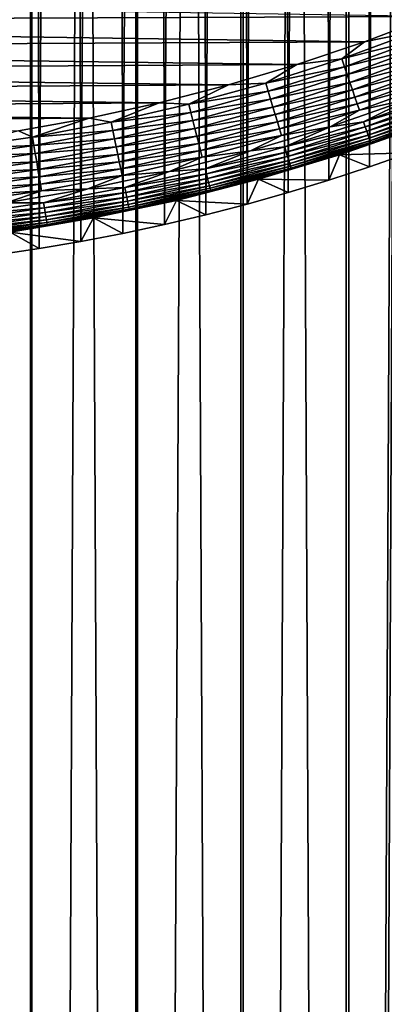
# Model space of a CAD drawing. Header units: millimetres. Extents: x -400 to 400, y -400 to 400.
# Tile 18 of 142: x 11 to 24, y -98 to -63. Entities that reach past the tile are written whole.
import ezdxf

# ---------------------------------------------------------------- set-up
doc = ezdxf.new("R2010")
doc.units = ezdxf.units.MM
doc.header["$LTSCALE"] = 33.374815
for name, color, linetype in [('1', 7, 'CONTINUOUS'), ('10', 7, 'CONTINUOUS'), ('13', 7, 'CONTINUOUS'), ('14', 7, 'CONTINUOUS'), ('2', 7, 'CONTINUOUS'), ('8', 7, 'CONTINUOUS'), ('9', 7, 'CONTINUOUS')]:
    doc.layers.add(name, color=color, linetype=linetype)

msp = doc.modelspace()

# ---------------------------------------------------------------- linework, layer by layer
at = {"layer": '1', "color": 253, "linetype": 'Continuous', "true_color": 0x98aaaf}
for points in [[(11.204, -399.843, -0.963), (7.493, 399.93, -0.928), (7.467, -399.93, -0.928), (11.204, -399.843, -0.963)], [(11.23, 399.843, -0.963), (7.493, 399.93, -0.928), (11.204, -399.843, -0.963), (11.23, 399.843, -0.963)], [(14.94, -399.721, -1.012), (11.23, 399.843, -0.963), (11.204, -399.843, -0.963), (14.94, -399.721, -1.012)], [(14.966, 399.72, -1.012), (11.23, 399.843, -0.963), (14.94, -399.721, -1.012), (14.966, 399.72, -1.012)], [(18.676, -399.564, -1.075), (14.966, 399.72, -1.012), (14.94, -399.721, -1.012), (18.676, -399.564, -1.075)], [(18.701, 399.563, -1.075), (14.966, 399.72, -1.012), (18.676, -399.564, -1.075), (18.701, 399.563, -1.075)], [(22.411, -399.372, -1.151), (18.701, 399.563, -1.075), (18.676, -399.564, -1.075), (22.411, -399.372, -1.151)], [(22.436, 399.371, -1.151), (18.701, 399.563, -1.075), (22.411, -399.372, -1.151), (22.436, 399.371, -1.151)], [(26.169, 399.143, -1.242), (22.436, 399.371, -1.151), (22.411, -399.372, -1.151), (26.169, 399.143, -1.242)], [(26.145, -399.145, -1.242), (26.169, 399.143, -1.242), (22.411, -399.372, -1.151), (26.145, -399.145, -1.242)]]:
    msp.add_3dface(points, dxfattribs=at)
at = {"layer": '10', "color": 254, "linetype": 'Continuous', "true_color": 0xcccccc}
for points in [[(-24.821, -63.308, 48.5), (25.335, -63.105, 48.5), (-27.263, -62.296, 48.5), (-24.821, -63.308, 48.5)], [(22.979, -64, 48.5), (25.335, -63.105, 48.5), (-24.821, -63.308, 48.5), (22.979, -64, 48.5)], [(-22.35, -64.222, 48.5), (22.979, -64, 48.5), (-24.821, -63.308, 48.5), (-22.35, -64.222, 48.5)], [(20.589, -64.808, 48.5), (22.979, -64, 48.5), (-22.35, -64.222, 48.5), (20.589, -64.808, 48.5)], [(-19.854, -65.037, 48.5), (20.589, -64.808, 48.5), (-22.35, -64.222, 48.5), (-19.854, -65.037, 48.5)], [(18.167, -65.529, 48.5), (20.589, -64.808, 48.5), (-19.854, -65.037, 48.5), (18.167, -65.529, 48.5)], [(-17.337, -65.753, 48.5), (18.167, -65.529, 48.5), (-19.854, -65.037, 48.5), (-17.337, -65.753, 48.5)], [(15.717, -66.159, 48.5), (18.167, -65.529, 48.5), (-17.337, -65.753, 48.5), (15.717, -66.159, 48.5)], [(-14.802, -66.37, 48.5), (15.717, -66.159, 48.5), (-17.337, -65.753, 48.5), (-14.802, -66.37, 48.5)], [(13.24, -66.699, 48.5), (15.717, -66.159, 48.5), (-14.802, -66.37, 48.5), (13.24, -66.699, 48.5)], [(-12.253, -66.887, 48.5), (13.24, -66.699, 48.5), (-14.802, -66.37, 48.5), (-12.253, -66.887, 48.5)], [(10.741, -67.147, 48.5), (13.24, -66.699, 48.5), (-12.253, -66.887, 48.5), (10.741, -67.147, 48.5)]]:
    msp.add_3dface(points, dxfattribs=at)
at = {"layer": '13', "color": 254, "linetype": 'Continuous', "true_color": 0xcccccc}
for points in [[(25.335, -63.105, 48.5), (22.979, -64, 48.5), (24.828, -63.63, 48.487), (25.335, -63.105, 48.5)], [(24.828, -63.63, 48.487), (22.979, -64, 48.5), (22.178, -64.601, 48.487), (24.828, -63.63, 48.487)], [(24.828, -63.63, 48.487), (22.178, -64.601, 48.487), (24.937, -63.909, 48.448), (24.828, -63.63, 48.487)], [(22.979, -64, 48.5), (20.589, -64.808, 48.5), (22.178, -64.601, 48.487), (22.979, -64, 48.5)], [(24.937, -63.909, 48.448), (22.178, -64.601, 48.487), (22.275, -64.885, 48.448), (24.937, -63.909, 48.448)], [(24.937, -63.909, 48.448), (22.275, -64.885, 48.448), (25.045, -64.184, 48.383), (24.937, -63.909, 48.448)], [(25.045, -64.184, 48.383), (22.275, -64.885, 48.448), (22.371, -65.164, 48.383), (25.045, -64.184, 48.383)], [(25.045, -64.184, 48.383), (22.371, -65.164, 48.383), (25.149, -64.453, 48.293), (25.045, -64.184, 48.383)], [(22.178, -64.601, 48.487), (20.589, -64.808, 48.5), (19.489, -65.462, 48.487), (22.178, -64.601, 48.487)], [(22.178, -64.601, 48.487), (19.489, -65.462, 48.487), (22.275, -64.885, 48.448), (22.178, -64.601, 48.487)], [(25.149, -64.453, 48.293), (22.371, -65.164, 48.383), (22.464, -65.437, 48.293), (25.149, -64.453, 48.293)], [(25.149, -64.453, 48.293), (22.464, -65.437, 48.293), (25.251, -64.713, 48.179), (25.149, -64.453, 48.293)], [(25.251, -64.713, 48.179), (22.464, -65.437, 48.293), (22.555, -65.701, 48.179), (25.251, -64.713, 48.179)], [(25.251, -64.713, 48.179), (22.555, -65.701, 48.179), (25.349, -64.964, 48.04), (25.251, -64.713, 48.179)], [(20.589, -64.808, 48.5), (18.167, -65.529, 48.5), (19.489, -65.462, 48.487), (20.589, -64.808, 48.5)], [(22.275, -64.885, 48.448), (19.489, -65.462, 48.487), (19.575, -65.75, 48.448), (22.275, -64.885, 48.448)], [(22.275, -64.885, 48.448), (19.575, -65.75, 48.448), (22.371, -65.164, 48.383), (22.275, -64.885, 48.448)], [(25.349, -64.964, 48.04), (22.555, -65.701, 48.179), (22.643, -65.956, 48.04), (25.349, -64.964, 48.04)], [(25.349, -64.964, 48.04), (22.643, -65.956, 48.04), (25.442, -65.202, 47.879), (25.349, -64.964, 48.04)], [(19.489, -65.462, 48.487), (18.167, -65.529, 48.5), (16.767, -66.212, 48.487), (19.489, -65.462, 48.487)], [(19.489, -65.462, 48.487), (16.767, -66.212, 48.487), (19.575, -65.75, 48.448), (19.489, -65.462, 48.487)], [(22.371, -65.164, 48.383), (19.575, -65.75, 48.448), (19.659, -66.033, 48.383), (22.371, -65.164, 48.383)], [(22.371, -65.164, 48.383), (19.659, -66.033, 48.383), (22.464, -65.437, 48.293), (22.371, -65.164, 48.383)], [(22.464, -65.437, 48.293), (19.659, -66.033, 48.383), (19.741, -66.309, 48.293), (22.464, -65.437, 48.293)], [(22.464, -65.437, 48.293), (19.741, -66.309, 48.293), (22.555, -65.701, 48.179), (22.464, -65.437, 48.293)], [(25.442, -65.202, 47.879), (22.643, -65.956, 48.04), (22.726, -66.198, 47.879), (25.442, -65.202, 47.879)], [(25.442, -65.202, 47.879), (22.726, -66.198, 47.879), (25.529, -65.426, 47.697), (25.442, -65.202, 47.879)], [(25.529, -65.426, 47.697), (22.726, -66.198, 47.879), (22.804, -66.426, 47.697), (25.529, -65.426, 47.697)], [(25.529, -65.426, 47.697), (22.804, -66.426, 47.697), (24.558, -66.035, 47.496), (25.529, -65.426, 47.697)], [(18.167, -65.529, 48.5), (15.717, -66.159, 48.5), (16.767, -66.212, 48.487), (18.167, -65.529, 48.5)], [(19.575, -65.75, 48.448), (16.767, -66.212, 48.487), (16.841, -66.502, 48.448), (19.575, -65.75, 48.448)], [(19.575, -65.75, 48.448), (16.841, -66.502, 48.448), (19.659, -66.033, 48.383), (19.575, -65.75, 48.448)], [(22.555, -65.701, 48.179), (19.741, -66.309, 48.293), (19.821, -66.577, 48.179), (22.555, -65.701, 48.179)], [(22.555, -65.701, 48.179), (19.821, -66.577, 48.179), (22.643, -65.956, 48.04), (22.555, -65.701, 48.179)], [(15.717, -66.159, 48.5), (13.24, -66.699, 48.5), (14.017, -66.848, 48.487), (15.717, -66.159, 48.5)], [(16.767, -66.212, 48.487), (15.717, -66.159, 48.5), (14.017, -66.848, 48.487), (16.767, -66.212, 48.487)], [(19.659, -66.033, 48.383), (16.841, -66.502, 48.448), (16.913, -66.789, 48.383), (19.659, -66.033, 48.383)], [(19.659, -66.033, 48.383), (16.913, -66.789, 48.383), (19.741, -66.309, 48.293), (19.659, -66.033, 48.383)], [(22.643, -65.956, 48.04), (19.821, -66.577, 48.179), (19.898, -66.835, 48.04), (22.643, -65.956, 48.04)], [(22.643, -65.956, 48.04), (19.898, -66.835, 48.04), (22.726, -66.198, 47.879), (22.643, -65.956, 48.04)], [(24.558, -66.035, 47.496), (22.804, -66.426, 47.697), (21.771, -67.005, 47.496), (24.558, -66.035, 47.496)], [(16.767, -66.212, 48.487), (14.017, -66.848, 48.487), (16.841, -66.502, 48.448), (16.767, -66.212, 48.487)], [(16.841, -66.502, 48.448), (14.017, -66.848, 48.487), (14.078, -67.142, 48.448), (16.841, -66.502, 48.448)], [(16.841, -66.502, 48.448), (14.078, -67.142, 48.448), (16.913, -66.789, 48.383), (16.841, -66.502, 48.448)], [(19.741, -66.309, 48.293), (16.913, -66.789, 48.383), (16.984, -67.068, 48.293), (19.741, -66.309, 48.293)], [(19.741, -66.309, 48.293), (16.984, -67.068, 48.293), (19.821, -66.577, 48.179), (19.741, -66.309, 48.293)], [(22.726, -66.198, 47.879), (19.898, -66.835, 48.04), (19.971, -67.08, 47.879), (22.726, -66.198, 47.879)], [(22.726, -66.198, 47.879), (19.971, -67.08, 47.879), (22.804, -66.426, 47.697), (22.726, -66.198, 47.879)], [(22.804, -66.426, 47.697), (19.971, -67.08, 47.879), (20.039, -67.311, 47.697), (22.804, -66.426, 47.697)], [(22.804, -66.426, 47.697), (20.039, -67.311, 47.697), (21.771, -67.005, 47.496), (22.804, -66.426, 47.697)], [(13.24, -66.699, 48.5), (10.741, -67.147, 48.5), (11.242, -67.37, 48.487), (13.24, -66.699, 48.5)], [(14.017, -66.848, 48.487), (13.24, -66.699, 48.5), (11.242, -67.37, 48.487), (14.017, -66.848, 48.487)], [(14.017, -66.848, 48.487), (11.242, -67.37, 48.487), (14.078, -67.142, 48.448), (14.017, -66.848, 48.487)], [(16.913, -66.789, 48.383), (14.078, -67.142, 48.448), (14.139, -67.431, 48.383), (16.913, -66.789, 48.383)], [(16.913, -66.789, 48.383), (14.139, -67.431, 48.383), (16.984, -67.068, 48.293), (16.913, -66.789, 48.383)], [(19.821, -66.577, 48.179), (16.984, -67.068, 48.293), (17.053, -67.34, 48.179), (19.821, -66.577, 48.179)], [(19.821, -66.577, 48.179), (17.053, -67.34, 48.179), (19.898, -66.835, 48.04), (19.821, -66.577, 48.179)], [(19.898, -66.835, 48.04), (17.053, -67.34, 48.179), (17.119, -67.6, 48.04), (19.898, -66.835, 48.04)], [(19.898, -66.835, 48.04), (17.119, -67.6, 48.04), (19.971, -67.08, 47.879), (19.898, -66.835, 48.04)], [(11.242, -67.37, 48.487), (10.741, -67.147, 48.5), (8.448, -67.777, 48.487), (11.242, -67.37, 48.487)], [(14.078, -67.142, 48.448), (11.242, -67.37, 48.487), (11.291, -67.666, 48.448), (14.078, -67.142, 48.448)], [(14.078, -67.142, 48.448), (11.291, -67.666, 48.448), (14.139, -67.431, 48.383), (14.078, -67.142, 48.448)], [(16.984, -67.068, 48.293), (14.139, -67.431, 48.383), (14.198, -67.713, 48.293), (16.984, -67.068, 48.293)], [(16.984, -67.068, 48.293), (14.198, -67.713, 48.293), (17.053, -67.34, 48.179), (16.984, -67.068, 48.293)], [(19.971, -67.08, 47.879), (17.119, -67.6, 48.04), (17.181, -67.848, 47.879), (19.971, -67.08, 47.879)], [(19.971, -67.08, 47.879), (17.181, -67.848, 47.879), (20.039, -67.311, 47.697), (19.971, -67.08, 47.879)], [(21.771, -67.005, 47.496), (20.039, -67.311, 47.697), (18.946, -67.858, 47.496), (21.771, -67.005, 47.496)], [(11.242, -67.37, 48.487), (8.448, -67.777, 48.487), (11.291, -67.666, 48.448), (11.242, -67.37, 48.487)], [(14.139, -67.431, 48.383), (11.291, -67.666, 48.448), (11.34, -67.957, 48.383), (14.139, -67.431, 48.383)], [(14.139, -67.431, 48.383), (11.34, -67.957, 48.383), (14.198, -67.713, 48.293), (14.139, -67.431, 48.383)], [(17.053, -67.34, 48.179), (14.198, -67.713, 48.293), (14.255, -67.987, 48.179), (17.053, -67.34, 48.179)], [(17.053, -67.34, 48.179), (14.255, -67.987, 48.179), (17.119, -67.6, 48.04), (17.053, -67.34, 48.179)], [(20.039, -67.311, 47.697), (17.181, -67.848, 47.879), (17.241, -68.082, 47.697), (20.039, -67.311, 47.697)], [(20.039, -67.311, 47.697), (17.241, -68.082, 47.697), (18.946, -67.858, 47.496), (20.039, -67.311, 47.697)], [(11.291, -67.666, 48.448), (8.448, -67.777, 48.487), (8.486, -68.075, 48.448), (11.291, -67.666, 48.448)], [(11.291, -67.666, 48.448), (8.486, -68.075, 48.448), (11.34, -67.957, 48.383), (11.291, -67.666, 48.448)], [(14.198, -67.713, 48.293), (11.34, -67.957, 48.383), (11.388, -68.242, 48.293), (14.198, -67.713, 48.293)], [(14.198, -67.713, 48.293), (11.388, -68.242, 48.293), (14.255, -67.987, 48.179), (14.198, -67.713, 48.293)], [(17.119, -67.6, 48.04), (14.255, -67.987, 48.179), (14.31, -68.25, 48.04), (17.119, -67.6, 48.04)], [(17.119, -67.6, 48.04), (14.31, -68.25, 48.04), (17.181, -67.848, 47.879), (17.119, -67.6, 48.04)], [(17.181, -67.848, 47.879), (14.31, -68.25, 48.04), (14.363, -68.5, 47.879), (17.181, -67.848, 47.879)], [(17.181, -67.848, 47.879), (14.363, -68.5, 47.879), (17.241, -68.082, 47.697), (17.181, -67.848, 47.879)], [(18.946, -67.858, 47.496), (17.241, -68.082, 47.697), (16.088, -68.592, 47.496), (18.946, -67.858, 47.496)], [(11.34, -67.957, 48.383), (8.486, -68.075, 48.448), (8.522, -68.368, 48.383), (11.34, -67.957, 48.383)], [(11.34, -67.957, 48.383), (8.522, -68.368, 48.383), (11.388, -68.242, 48.293), (11.34, -67.957, 48.383)], [(11.388, -68.242, 48.293), (8.522, -68.368, 48.383), (8.558, -68.654, 48.293), (11.388, -68.242, 48.293)], [(11.388, -68.242, 48.293), (8.558, -68.654, 48.293), (11.434, -68.518, 48.179), (11.388, -68.242, 48.293)], [(14.255, -67.987, 48.179), (11.388, -68.242, 48.293), (11.434, -68.518, 48.179), (14.255, -67.987, 48.179)], [(14.255, -67.987, 48.179), (11.434, -68.518, 48.179), (14.31, -68.25, 48.04), (14.255, -67.987, 48.179)], [(14.31, -68.25, 48.04), (11.434, -68.518, 48.179), (11.478, -68.783, 48.04), (14.31, -68.25, 48.04)], [(14.31, -68.25, 48.04), (11.478, -68.783, 48.04), (14.363, -68.5, 47.879), (14.31, -68.25, 48.04)], [(17.241, -68.082, 47.697), (14.363, -68.5, 47.879), (14.412, -68.736, 47.697), (17.241, -68.082, 47.697)], [(17.241, -68.082, 47.697), (14.412, -68.736, 47.697), (16.088, -68.592, 47.496), (17.241, -68.082, 47.697)], [(11.434, -68.518, 48.179), (8.558, -68.654, 48.293), (8.592, -68.932, 48.179), (11.434, -68.518, 48.179)], [(11.434, -68.518, 48.179), (8.592, -68.932, 48.179), (11.478, -68.783, 48.04), (11.434, -68.518, 48.179)], [(14.363, -68.5, 47.879), (11.478, -68.783, 48.04), (11.52, -69.035, 47.879), (14.363, -68.5, 47.879)], [(14.363, -68.5, 47.879), (11.52, -69.035, 47.879), (14.412, -68.736, 47.697), (14.363, -68.5, 47.879)], [(16.088, -68.592, 47.496), (14.412, -68.736, 47.697), (13.202, -69.206, 47.496), (16.088, -68.592, 47.496)], [(11.478, -68.783, 48.04), (8.592, -68.932, 48.179), (8.626, -69.198, 48.04), (11.478, -68.783, 48.04)], [(11.478, -68.783, 48.04), (8.626, -69.198, 48.04), (11.52, -69.035, 47.879), (11.478, -68.783, 48.04)], [(14.412, -68.736, 47.697), (11.52, -69.035, 47.879), (11.56, -69.273, 47.697), (14.412, -68.736, 47.697)], [(14.412, -68.736, 47.697), (11.56, -69.273, 47.697), (13.202, -69.206, 47.496), (14.412, -68.736, 47.697)], [(11.52, -69.035, 47.879), (8.626, -69.198, 48.04), (8.657, -69.452, 47.879), (11.52, -69.035, 47.879)], [(11.52, -69.035, 47.879), (8.657, -69.452, 47.879), (11.56, -69.273, 47.697), (11.52, -69.035, 47.879)], [(11.56, -69.273, 47.697), (8.657, -69.452, 47.879), (8.687, -69.691, 47.697), (11.56, -69.273, 47.697)], [(11.56, -69.273, 47.697), (8.687, -69.691, 47.697), (10.292, -69.698, 47.496), (11.56, -69.273, 47.697)], [(13.202, -69.206, 47.496), (11.56, -69.273, 47.697), (10.292, -69.698, 47.496), (13.202, -69.206, 47.496)]]:
    msp.add_3dface(points, dxfattribs=at)
at = {"layer": '14', "color": 254, "linetype": 'Continuous', "true_color": 0xcccccc}
for points in [[(24.558, -66.035, 47.496), (21.771, -67.005, 47.496), (22.943, -66.831, 47.276), (24.558, -66.035, 47.496)], [(25.685, -65.826, 47.276), (24.558, -66.035, 47.496), (22.943, -66.831, 47.276), (25.685, -65.826, 47.276)], [(25.685, -65.826, 47.276), (22.943, -66.831, 47.276), (25.753, -65.999, 47.038), (25.685, -65.826, 47.276)], [(25.753, -65.999, 47.038), (22.943, -66.831, 47.276), (23.004, -67.007, 47.038), (25.753, -65.999, 47.038)], [(25.753, -65.999, 47.038), (23.004, -67.007, 47.038), (25.813, -66.153, 46.785), (25.753, -65.999, 47.038)], [(25.813, -66.153, 46.785), (23.004, -67.007, 47.038), (23.057, -67.164, 46.785), (25.813, -66.153, 46.785)], [(25.813, -66.153, 46.785), (23.057, -67.164, 46.785), (25.865, -66.286, 46.518), (25.813, -66.153, 46.785)], [(25.865, -66.286, 46.518), (23.057, -67.164, 46.785), (23.104, -67.299, 46.518), (25.865, -66.286, 46.518)], [(25.865, -66.286, 46.518), (23.104, -67.299, 46.518), (25.908, -66.397, 46.24), (25.865, -66.286, 46.518)], [(25.908, -66.397, 46.24), (23.104, -67.299, 46.518), (23.142, -67.411, 46.24), (25.908, -66.397, 46.24)], [(25.908, -66.397, 46.24), (23.142, -67.411, 46.24), (25.943, -66.486, 45.953), (25.908, -66.397, 46.24)], [(25.943, -66.486, 45.953), (23.142, -67.411, 46.24), (23.173, -67.501, 45.953), (25.943, -66.486, 45.953)], [(25.943, -66.486, 45.953), (23.173, -67.501, 45.953), (25.968, -66.551, 45.659), (25.943, -66.486, 45.953)], [(22.943, -66.831, 47.276), (21.771, -67.005, 47.496), (20.162, -67.722, 47.276), (22.943, -66.831, 47.276)], [(22.943, -66.831, 47.276), (20.162, -67.722, 47.276), (23.004, -67.007, 47.038), (22.943, -66.831, 47.276)], [(25.968, -66.551, 45.659), (23.173, -67.501, 45.953), (23.196, -67.567, 45.659), (25.968, -66.551, 45.659)], [(25.984, -66.592, 45.36), (25.968, -66.551, 45.659), (23.196, -67.567, 45.659), (25.984, -66.592, 45.36)], [(23.21, -67.609, 45.36), (25.984, -66.592, 45.36), (23.196, -67.567, 45.659), (23.21, -67.609, 45.36)], [(23.21, -67.609, 45.36), (24.923, -67.015, 45.061), (25.984, -66.592, 45.36), (23.21, -67.609, 45.36)], [(21.771, -67.005, 47.496), (18.946, -67.858, 47.496), (20.162, -67.722, 47.276), (21.771, -67.005, 47.496)], [(23.004, -67.007, 47.038), (20.162, -67.722, 47.276), (20.215, -67.901, 47.038), (23.004, -67.007, 47.038)], [(23.004, -67.007, 47.038), (20.215, -67.901, 47.038), (23.057, -67.164, 46.785), (23.004, -67.007, 47.038)], [(23.057, -67.164, 46.785), (20.215, -67.901, 47.038), (20.262, -68.059, 46.785), (23.057, -67.164, 46.785)], [(23.057, -67.164, 46.785), (20.262, -68.059, 46.785), (23.104, -67.299, 46.518), (23.057, -67.164, 46.785)], [(22.095, -68, 45.061), (24.923, -67.015, 45.061), (23.21, -67.609, 45.36), (22.095, -68, 45.061)], [(23.104, -67.299, 46.518), (20.262, -68.059, 46.785), (20.303, -68.196, 46.518), (23.104, -67.299, 46.518)], [(23.104, -67.299, 46.518), (20.303, -68.196, 46.518), (23.142, -67.411, 46.24), (23.104, -67.299, 46.518)], [(23.142, -67.411, 46.24), (20.303, -68.196, 46.518), (20.337, -68.31, 46.24), (23.142, -67.411, 46.24)], [(23.142, -67.411, 46.24), (20.337, -68.31, 46.24), (23.173, -67.501, 45.953), (23.142, -67.411, 46.24)], [(23.173, -67.501, 45.953), (20.337, -68.31, 46.24), (20.364, -68.401, 45.953), (23.173, -67.501, 45.953)], [(23.173, -67.501, 45.953), (20.364, -68.401, 45.953), (23.196, -67.567, 45.659), (23.173, -67.501, 45.953)], [(18.946, -67.858, 47.496), (16.088, -68.592, 47.496), (17.346, -68.497, 47.276), (18.946, -67.858, 47.496)], [(20.162, -67.722, 47.276), (18.946, -67.858, 47.496), (17.346, -68.497, 47.276), (20.162, -67.722, 47.276)], [(20.162, -67.722, 47.276), (17.346, -68.497, 47.276), (20.215, -67.901, 47.038), (20.162, -67.722, 47.276)], [(20.215, -67.901, 47.038), (17.346, -68.497, 47.276), (17.392, -68.678, 47.038), (20.215, -67.901, 47.038)], [(20.215, -67.901, 47.038), (17.392, -68.678, 47.038), (20.262, -68.059, 46.785), (20.215, -67.901, 47.038)], [(23.196, -67.567, 45.659), (20.364, -68.401, 45.953), (20.384, -68.468, 45.659), (23.196, -67.567, 45.659)], [(23.21, -67.609, 45.36), (23.196, -67.567, 45.659), (20.384, -68.468, 45.659), (23.21, -67.609, 45.36)], [(20.396, -68.51, 45.36), (23.21, -67.609, 45.36), (20.384, -68.468, 45.659), (20.396, -68.51, 45.36)], [(20.396, -68.51, 45.36), (22.095, -68, 45.061), (23.21, -67.609, 45.36), (20.396, -68.51, 45.36)], [(20.262, -68.059, 46.785), (17.392, -68.678, 47.038), (17.432, -68.838, 46.785), (20.262, -68.059, 46.785)], [(20.262, -68.059, 46.785), (17.432, -68.838, 46.785), (20.303, -68.196, 46.518), (20.262, -68.059, 46.785)], [(20.303, -68.196, 46.518), (17.432, -68.838, 46.785), (17.467, -68.977, 46.518), (20.303, -68.196, 46.518)], [(20.303, -68.196, 46.518), (17.467, -68.977, 46.518), (20.337, -68.31, 46.24), (20.303, -68.196, 46.518)], [(19.228, -68.866, 45.061), (22.095, -68, 45.061), (20.396, -68.51, 45.36), (19.228, -68.866, 45.061)], [(16.088, -68.592, 47.496), (13.202, -69.206, 47.496), (14.5, -69.156, 47.276), (16.088, -68.592, 47.496)], [(17.346, -68.497, 47.276), (16.088, -68.592, 47.496), (14.5, -69.156, 47.276), (17.346, -68.497, 47.276)], [(17.346, -68.497, 47.276), (14.5, -69.156, 47.276), (17.392, -68.678, 47.038), (17.346, -68.497, 47.276)], [(20.337, -68.31, 46.24), (17.467, -68.977, 46.518), (17.497, -69.092, 46.24), (20.337, -68.31, 46.24)], [(20.337, -68.31, 46.24), (17.497, -69.092, 46.24), (20.364, -68.401, 45.953), (20.337, -68.31, 46.24)], [(20.364, -68.401, 45.953), (17.497, -69.092, 46.24), (17.52, -69.184, 45.953), (20.364, -68.401, 45.953)], [(20.364, -68.401, 45.953), (17.52, -69.184, 45.953), (20.384, -68.468, 45.659), (20.364, -68.401, 45.953)], [(20.384, -68.468, 45.659), (17.52, -69.184, 45.953), (17.537, -69.252, 45.659), (20.384, -68.468, 45.659)], [(20.396, -68.51, 45.36), (20.384, -68.468, 45.659), (17.537, -69.252, 45.659), (20.396, -68.51, 45.36)], [(17.548, -69.294, 45.36), (20.396, -68.51, 45.36), (17.537, -69.252, 45.659), (17.548, -69.294, 45.36)], [(17.548, -69.294, 45.36), (19.228, -68.866, 45.061), (20.396, -68.51, 45.36), (17.548, -69.294, 45.36)], [(17.392, -68.678, 47.038), (14.5, -69.156, 47.276), (14.539, -69.338, 47.038), (17.392, -68.678, 47.038)], [(17.392, -68.678, 47.038), (14.539, -69.338, 47.038), (17.432, -68.838, 46.785), (17.392, -68.678, 47.038)], [(17.432, -68.838, 46.785), (14.539, -69.338, 47.038), (14.573, -69.5, 46.785), (17.432, -68.838, 46.785)], [(17.432, -68.838, 46.785), (14.573, -69.5, 46.785), (17.467, -68.977, 46.518), (17.432, -68.838, 46.785)], [(16.327, -69.611, 45.061), (19.228, -68.866, 45.061), (17.548, -69.294, 45.36), (16.327, -69.611, 45.061)], [(13.202, -69.206, 47.496), (10.292, -69.698, 47.496), (11.63, -69.696, 47.276), (13.202, -69.206, 47.496)], [(14.5, -69.156, 47.276), (13.202, -69.206, 47.496), (11.63, -69.696, 47.276), (14.5, -69.156, 47.276)], [(14.5, -69.156, 47.276), (11.63, -69.696, 47.276), (14.539, -69.338, 47.038), (14.5, -69.156, 47.276)], [(17.467, -68.977, 46.518), (14.573, -69.5, 46.785), (14.602, -69.639, 46.518), (17.467, -68.977, 46.518)], [(17.467, -68.977, 46.518), (14.602, -69.639, 46.518), (17.497, -69.092, 46.24), (17.467, -68.977, 46.518)], [(17.497, -69.092, 46.24), (14.602, -69.639, 46.518), (14.626, -69.756, 46.24), (17.497, -69.092, 46.24)], [(17.497, -69.092, 46.24), (14.626, -69.756, 46.24), (17.52, -69.184, 45.953), (17.497, -69.092, 46.24)], [(17.52, -69.184, 45.953), (14.626, -69.756, 46.24), (14.646, -69.849, 45.953), (17.52, -69.184, 45.953)], [(17.52, -69.184, 45.953), (14.646, -69.849, 45.953), (17.537, -69.252, 45.659), (17.52, -69.184, 45.953)], [(17.537, -69.252, 45.659), (14.646, -69.849, 45.953), (14.66, -69.917, 45.659), (17.537, -69.252, 45.659)], [(17.548, -69.294, 45.36), (17.537, -69.252, 45.659), (14.66, -69.917, 45.659), (17.548, -69.294, 45.36)], [(14.669, -69.96, 45.36), (17.548, -69.294, 45.36), (14.66, -69.917, 45.659), (14.669, -69.96, 45.36)], [(14.669, -69.96, 45.36), (16.327, -69.611, 45.061), (17.548, -69.294, 45.36), (14.669, -69.96, 45.36)], [(14.539, -69.338, 47.038), (11.63, -69.696, 47.276), (11.661, -69.88, 47.038), (14.539, -69.338, 47.038)], [(14.539, -69.338, 47.038), (11.661, -69.88, 47.038), (14.573, -69.5, 46.785), (14.539, -69.338, 47.038)], [(14.573, -69.5, 46.785), (11.661, -69.88, 47.038), (11.688, -70.043, 46.785), (14.573, -69.5, 46.785)], [(14.573, -69.5, 46.785), (11.688, -70.043, 46.785), (14.602, -69.639, 46.518), (14.573, -69.5, 46.785)], [(14.602, -69.639, 46.518), (11.688, -70.043, 46.785), (11.712, -70.183, 46.518), (14.602, -69.639, 46.518)], [(14.602, -69.639, 46.518), (11.712, -70.183, 46.518), (14.626, -69.756, 46.24), (14.602, -69.639, 46.518)], [(13.398, -70.233, 45.061), (16.327, -69.611, 45.061), (14.669, -69.96, 45.36), (13.398, -70.233, 45.061)], [(11.63, -69.696, 47.276), (10.292, -69.698, 47.496), (8.74, -70.117, 47.276), (11.63, -69.696, 47.276)], [(11.63, -69.696, 47.276), (8.74, -70.117, 47.276), (11.661, -69.88, 47.038), (11.63, -69.696, 47.276)], [(11.661, -69.88, 47.038), (8.74, -70.117, 47.276), (8.763, -70.302, 47.038), (11.661, -69.88, 47.038)], [(11.661, -69.88, 47.038), (8.763, -70.302, 47.038), (11.688, -70.043, 46.785), (11.661, -69.88, 47.038)], [(14.626, -69.756, 46.24), (11.712, -70.183, 46.518), (11.731, -70.301, 46.24), (14.626, -69.756, 46.24)], [(14.626, -69.756, 46.24), (11.731, -70.301, 46.24), (14.646, -69.849, 45.953), (14.626, -69.756, 46.24)], [(14.646, -69.849, 45.953), (11.731, -70.301, 46.24), (11.747, -70.395, 45.953), (14.646, -69.849, 45.953)], [(14.646, -69.849, 45.953), (11.747, -70.395, 45.953), (14.66, -69.917, 45.659), (14.646, -69.849, 45.953)], [(14.66, -69.917, 45.659), (11.747, -70.395, 45.953), (11.758, -70.463, 45.659), (14.66, -69.917, 45.659)], [(14.669, -69.96, 45.36), (14.66, -69.917, 45.659), (11.758, -70.463, 45.659), (14.669, -69.96, 45.36)], [(11.766, -70.507, 45.36), (14.669, -69.96, 45.36), (11.758, -70.463, 45.659), (11.766, -70.507, 45.36)], [(11.766, -70.507, 45.36), (13.398, -70.233, 45.061), (14.669, -69.96, 45.36), (11.766, -70.507, 45.36)], [(11.688, -70.043, 46.785), (8.763, -70.302, 47.038), (8.784, -70.466, 46.785), (11.688, -70.043, 46.785)], [(11.688, -70.043, 46.785), (8.784, -70.466, 46.785), (11.712, -70.183, 46.518), (11.688, -70.043, 46.785)], [(11.712, -70.183, 46.518), (8.784, -70.466, 46.785), (8.801, -70.607, 46.518), (11.712, -70.183, 46.518)], [(11.712, -70.183, 46.518), (8.801, -70.607, 46.518), (11.731, -70.301, 46.24), (11.712, -70.183, 46.518)], [(11.731, -70.301, 46.24), (8.801, -70.607, 46.518), (8.816, -70.726, 46.24), (11.731, -70.301, 46.24)], [(11.731, -70.301, 46.24), (8.816, -70.726, 46.24), (11.747, -70.395, 45.953), (11.731, -70.301, 46.24)], [(10.445, -70.733, 45.061), (13.398, -70.233, 45.061), (11.766, -70.507, 45.36), (10.445, -70.733, 45.061)], [(11.747, -70.395, 45.953), (8.816, -70.726, 46.24), (8.828, -70.82, 45.953), (11.747, -70.395, 45.953)], [(11.747, -70.395, 45.953), (8.828, -70.82, 45.953), (11.758, -70.463, 45.659), (11.747, -70.395, 45.953)], [(11.758, -70.463, 45.659), (8.828, -70.82, 45.953), (8.836, -70.889, 45.659), (11.758, -70.463, 45.659)], [(11.766, -70.507, 45.36), (11.758, -70.463, 45.659), (8.836, -70.889, 45.659), (11.766, -70.507, 45.36)], [(8.842, -70.933, 45.36), (11.766, -70.507, 45.36), (8.836, -70.889, 45.659), (8.842, -70.933, 45.36)], [(8.842, -70.933, 45.36), (10.445, -70.733, 45.061), (11.766, -70.507, 45.36), (8.842, -70.933, 45.36)]]:
    msp.add_3dface(points, dxfattribs=at)
at = {"layer": '2', "color": 253, "linetype": 'Continuous', "true_color": 0x98aaaf}
for points in [[(11.18, 399.843, -2.462), (7.44, -399.931, -2.428), (7.457, 399.93, -2.428), (11.18, 399.843, -2.462)], [(11.163, -399.844, -2.463), (7.44, -399.931, -2.428), (11.18, 399.843, -2.462), (11.163, -399.844, -2.463)], [(14.9, 399.722, -2.511), (11.163, -399.844, -2.463), (11.18, 399.843, -2.462), (14.9, 399.722, -2.511)], [(14.884, -399.722, -2.511), (11.163, -399.844, -2.463), (14.9, 399.722, -2.511), (14.884, -399.722, -2.511)], [(18.619, 399.565, -2.573), (14.884, -399.722, -2.511), (14.9, 399.722, -2.511), (18.619, 399.565, -2.573)], [(18.603, -399.566, -2.574), (14.884, -399.722, -2.511), (18.619, 399.565, -2.573), (18.603, -399.566, -2.574)], [(22.337, 399.374, -2.65), (18.603, -399.566, -2.574), (18.619, 399.565, -2.573), (22.337, 399.374, -2.65)], [(22.32, -399.375, -2.65), (18.603, -399.566, -2.574), (22.337, 399.374, -2.65), (22.32, -399.375, -2.65)], [(26.054, 399.148, -2.74), (22.32, -399.375, -2.65), (22.337, 399.374, -2.65), (26.054, 399.148, -2.74)], [(26.033, -399.15, -2.74), (22.32, -399.375, -2.65), (26.054, 399.148, -2.74), (26.033, -399.15, -2.74)]]:
    msp.add_3dface(points, dxfattribs=at)
at = {"layer": '8', "color": 254, "linetype": 'Continuous', "true_color": 0xcccccc}
for points in [[(24.923, -67.015, 45.061), (22.095, -68, 45.061), (24.576, -67.931, 2.645), (24.923, -67.015, 45.061)], [(22.095, -68, 45.061), (19.228, -68.866, 45.061), (21.722, -68.896, 2.722), (22.095, -68, 45.061)], [(23.154, -68.428, 2.684), (22.095, -68, 45.061), (21.722, -68.896, 2.722), (23.154, -68.428, 2.684)], [(24.576, -67.931, 2.645), (22.095, -68, 45.061), (23.154, -68.428, 2.684), (24.576, -67.931, 2.645)], [(19.228, -68.866, 45.061), (16.327, -69.611, 45.061), (18.83, -69.74, 2.791), (19.228, -68.866, 45.061)], [(20.28, -69.333, 2.758), (19.228, -68.866, 45.061), (18.83, -69.74, 2.791), (20.28, -69.333, 2.758)], [(21.722, -68.896, 2.722), (19.228, -68.866, 45.061), (20.28, -69.333, 2.758), (21.722, -68.896, 2.722)], [(16.327, -69.611, 45.061), (13.398, -70.233, 45.061), (15.906, -70.464, 2.851), (16.327, -69.611, 45.061)], [(17.371, -70.117, 2.822), (16.327, -69.611, 45.061), (15.906, -70.464, 2.851), (17.371, -70.117, 2.822)], [(18.83, -69.74, 2.791), (16.327, -69.611, 45.061), (17.371, -70.117, 2.822), (18.83, -69.74, 2.791)], [(13.398, -70.233, 45.061), (10.445, -70.733, 45.061), (12.954, -71.065, 2.901), (13.398, -70.233, 45.061)], [(14.433, -70.78, 2.877), (13.398, -70.233, 45.061), (12.954, -71.065, 2.901), (14.433, -70.78, 2.877)], [(15.906, -70.464, 2.851), (13.398, -70.233, 45.061), (14.433, -70.78, 2.877), (15.906, -70.464, 2.851)], [(11.47, -71.319, 2.922), (10.445, -70.733, 45.061), (9.981, -71.542, 2.941), (11.47, -71.319, 2.922)], [(12.954, -71.065, 2.901), (10.445, -70.733, 45.061), (11.47, -71.319, 2.922), (12.954, -71.065, 2.901)]]:
    msp.add_3dface(points, dxfattribs=at)
at = {"layer": '9', "color": 254, "linetype": 'Continuous', "true_color": 0xcccccc}
for points in [[(9.529, 71.604, 2.946), (11.019, 71.39, 2.928), (9.981, -71.542, 2.941), (9.529, 71.604, 2.946)], [(11.019, 71.39, 2.928), (11.47, -71.319, 2.922), (9.981, -71.542, 2.941), (11.019, 71.39, 2.928)], [(11.019, 71.39, 2.928), (12.507, 71.145, 2.908), (11.47, -71.319, 2.922), (11.019, 71.39, 2.928)], [(12.507, 71.145, 2.908), (12.954, -71.065, 2.901), (11.47, -71.319, 2.922), (12.507, 71.145, 2.908)], [(12.507, 71.145, 2.908), (13.989, 70.868, 2.885), (12.954, -71.065, 2.901), (12.507, 71.145, 2.908)], [(13.989, 70.868, 2.885), (14.433, -70.78, 2.877), (12.954, -71.065, 2.901), (13.989, 70.868, 2.885)], [(13.989, 70.868, 2.885), (15.455, 70.564, 2.859), (14.433, -70.78, 2.877), (13.989, 70.868, 2.885)], [(15.455, 70.564, 2.859), (15.906, -70.464, 2.851), (14.433, -70.78, 2.877), (15.455, 70.564, 2.859)], [(15.455, 70.564, 2.859), (16.92, 70.227, 2.831), (15.906, -70.464, 2.851), (15.455, 70.564, 2.859)], [(16.92, 70.227, 2.831), (17.371, -70.117, 2.822), (15.906, -70.464, 2.851), (16.92, 70.227, 2.831)], [(16.92, 70.227, 2.831), (18.383, 69.859, 2.801), (17.371, -70.117, 2.822), (16.92, 70.227, 2.831)], [(18.383, 69.859, 2.801), (18.83, -69.74, 2.791), (17.371, -70.117, 2.822), (18.383, 69.859, 2.801)], [(18.383, 69.859, 2.801), (19.838, 69.461, 2.768), (18.83, -69.74, 2.791), (18.383, 69.859, 2.801)], [(19.838, 69.461, 2.768), (20.28, -69.333, 2.758), (18.83, -69.74, 2.791), (19.838, 69.461, 2.768)], [(19.838, 69.461, 2.768), (21.285, 69.032, 2.733), (20.28, -69.333, 2.758), (19.838, 69.461, 2.768)], [(21.285, 69.032, 2.733), (21.722, -68.896, 2.722), (20.28, -69.333, 2.758), (21.285, 69.032, 2.733)], [(21.285, 69.032, 2.733), (22.722, 68.573, 2.696), (21.722, -68.896, 2.722), (21.285, 69.032, 2.733)], [(22.722, 68.573, 2.696), (23.154, -68.428, 2.684), (21.722, -68.896, 2.722), (22.722, 68.573, 2.696)], [(22.722, 68.573, 2.696), (24.15, 68.084, 2.657), (23.154, -68.428, 2.684), (22.722, 68.573, 2.696)], [(24.15, 68.084, 2.657), (24.576, -67.931, 2.645), (23.154, -68.428, 2.684), (24.15, 68.084, 2.657)]]:
    msp.add_3dface(points, dxfattribs=at)

doc.saveas('drawing.dxf')
